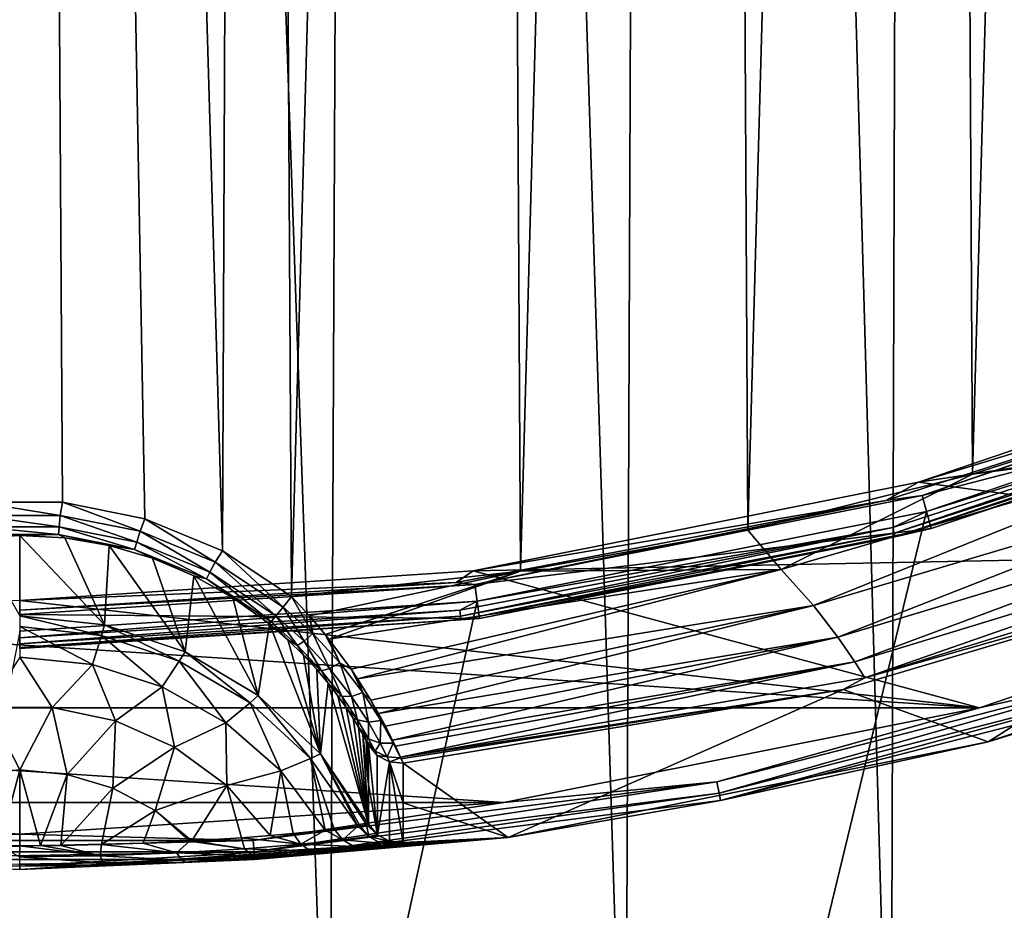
# Model space of a CAD drawing. Header units: metres. Extents: x -23 to 23, y -134 to 23.
# Tile 51 of 88: x 0 to 5.59, y -21.48 to -16.42. Entities that reach past the tile are written whole.
import ezdxf

# ---------------------------------------------------------------- set-up
doc = ezdxf.new("R2010")
doc.units = ezdxf.units.M
doc.layers.add('solid_509541_115_SW0003', color=7, linetype='CONTINUOUS')

msp = doc.modelspace()

# ---------------------------------------------------------------- linework, layer by layer
at = {"layer": 'solid_509541_115_SW0003'}
for points in [[(0.121662, 23.499699), (-0.091866, -23.499727), (-1.734045, 23.492743)], [(0.121662, 23.499699), (1.758287, -23.49254), (-0.091866, -23.499727)], [(1.97001, 23.490631), (1.758287, -23.49254), (0.121662, 23.499699)], [(1.97001, 23.490631), (3.43907, -23.471527), (1.758287, -23.49254)], [(3.626552, 23.468355), (3.43907, -23.471527), (1.97001, 23.490631)], [(3.626552, 23.468355), (4.945945, -23.44101), (3.43907, -23.471527)], [(5.092702, 23.437445), (4.945945, -23.44101), (3.626552, 23.468355)], [(5.092702, 23.437445), (6.289996, -23.404417), (4.945945, -23.44101)], [(6.402203, 23.400955), (6.289996, -23.404417), (5.092702, 23.437445)], [(0.000025, 19.759756, 187.149994), (-1.315328, 19.715925, 187.149994), (-0.235294, -19.163181, 187.149994)], [(0.000025, 19.759756, 187.149994), (-0.235294, -19.163181, 187.149994), (0.242434, -19.163876, 187.149994)], [(0.000025, 19.759756, 187.149994), (0.710692, -19.257198, 187.149994), (1.150832, -19.439016, 187.149994)], [(1.315378, 19.715921, 187.149994), (0.000025, 19.759756, 187.149994), (1.150832, -19.439016, 187.149994)], [(0.000025, 19.759756, 187.149994), (0.242434, -19.163876, 187.149994), (0.710692, -19.257198, 187.149994)], [(1.315378, 19.715921, 187.149994), (1.150832, -19.439016, 187.149994), (1.543689, -19.699366, 187.149994)], [(2.624743, 19.584641, 187.149994), (1.315378, 19.715921, 187.149994), (1.543689, -19.699366, 187.149994)], [(2.843037, -19.554193, 187.149994), (2.624743, 19.584641, 187.149994), (1.543689, -19.699366, 187.149994)], [(2.843037, -19.554193, 187.149994), (3.92238, 19.366522, 187.149994), (2.624743, 19.584641, 187.149994)], [(2.843037, -19.554193, 187.149994), (4.134437, -19.322367, 187.149994), (3.92238, 19.366522, 187.149994)], [(4.134437, -19.322367, 187.149994), (5.202606, 19.062534, 187.149994), (3.92238, 19.366522, 187.149994)], [(4.134437, -19.322367, 187.149994), (5.410711, -19.00449, 187.149994), (5.202606, 19.062534, 187.149994)], [(5.410711, -19.00449, 187.149994), (6.45981, 18.674004, 187.149994), (5.202606, 19.062534, 187.149994)], [(5.410711, -19.00449, 187.149994), (6.664224, -18.602016, 187.149994), (6.45981, 18.674004, 187.149994)], [(19.216677, -5.149261, 132), (-20.21727, -123.999992, 132), (20.217268, -123.999992, 132)], [(19.216677, -5.149261, 132), (18.380257, -7.613242, 132), (-20.21727, -123.999992, 132)], [(18.380257, -7.613242, 132), (17.229248, -9.947311, 132), (-20.21727, -123.999992, 132)], [(17.229248, -9.947311, 132), (15.783389, -12.111149, 132), (-20.21727, -123.999992, 132)], [(15.783389, -12.111149, 132), (14.067729, -14.067499, 132), (-20.21727, -123.999992, 132)], [(14.067729, -14.067499, 132), (12.110964, -15.783548, 132), (-20.21727, -123.999992, 132)], [(12.110964, -15.783548, 132), (9.947301, -17.229231, 132), (-20.21727, -123.999992, 132)], [(9.947301, -17.229231, 132), (7.613472, -18.380177, 132), (-20.21727, -123.999992, 132)], [(5.104181, -19.049519, 136.149994), (7.547089, -18.220285, 136.149994), (10.527315, -18.226208, 136.149994)], [(7.279982, -18.387135, 135.983429), (7.547089, -18.220285, 136.149994), (5.104181, -19.049519, 136.149994)], [(5.104181, -19.049519, 136.149994), (10.527315, -18.226208, 136.149994), (8.057537, -19.444666, 136.149994)], [(7.577258, -18.293119, 135.809937), (5.124702, -19.12565, 135.809937), (7.651558, -18.472496, 132.10524)], [(7.279982, -18.387135, 135.983429), (5.124702, -19.12565, 135.809937), (7.577258, -18.293119, 135.809937)], [(7.613472, -18.380177, 132), (5.148947, -19.216761, 132), (-20.21727, -123.999992, 132)], [(4.918058, -19.154572, 135.983429), (5.124702, -19.12565, 135.809937), (7.279982, -18.387135, 135.983429)], [(4.918058, -19.154572, 135.983429), (7.279982, -18.387135, 135.983429), (5.104181, -19.049519, 136.149994)], [(7.338203, -18.534185, 132.008087), (5.148947, -19.216761, 132), (7.613472, -18.380177, 132)], [(5.124702, -19.12565, 135.809937), (5.174953, -19.313189, 132.10524), (7.651558, -18.472496, 132.10524)], [(7.358236, -18.584782, 132.065384), (7.651558, -18.472496, 132.10524), (5.174953, -19.313189, 132.10524)], [(7.338203, -18.534185, 132.008087), (4.95739, -19.307758, 132.008087), (5.148947, -19.216761, 132)], [(4.965624, -19.339827, 132.031128), (4.95739, -19.307758, 132.008087), (7.338203, -18.534185, 132.008087)], [(7.350391, -18.56497, 132.031128), (4.965624, -19.339827, 132.031128), (7.338203, -18.534185, 132.008087)], [(4.970923, -19.360468, 132.065384), (4.965624, -19.339827, 132.031128), (7.350391, -18.56497, 132.031128)], [(7.358236, -18.584782, 132.065384), (4.970923, -19.360468, 132.065384), (7.350391, -18.56497, 132.031128)], [(7.358236, -18.584782, 132.065384), (5.174953, -19.313189, 132.10524), (4.970923, -19.360468, 132.065384)], [(6.819026, -18.819698, 187.116348), (6.664224, -18.602016, 187.149994), (5.410711, -19.00449, 187.149994)], [(4.322746, -19.544666, 187.116348), (6.819026, -18.819698, 187.116348), (5.410711, -19.00449, 187.149994)], [(4.506398, -19.749544, 187.017532), (6.819026, -18.819698, 187.116348), (4.322746, -19.544666, 187.116348)], [(4.506398, -19.749544, 187.017532), (7.022048, -19.001129, 187.017532), (6.819026, -18.819698, 187.116348)], [(4.322746, -19.544666, 187.116348), (5.410711, -19.00449, 187.149994), (4.134437, -19.322367, 187.149994)], [(4.645318, -19.929537, 186.860199), (7.022048, -19.001129, 187.017532), (4.506398, -19.749544, 187.017532)], [(4.645318, -19.929537, 186.860199), (7.179103, -19.163137, 186.860199), (7.022048, -19.001129, 187.017532)], [(2.574287, -19.552746, 136.149994), (5.104181, -19.049519, 136.149994), (8.057537, -19.444666, 136.149994)], [(4.918058, -19.154572, 135.983429), (5.104181, -19.049519, 136.149994), (2.574287, -19.552746, 136.149994)], [(0.230128, -19.23867, 187.135147), (0.242434, -19.163876, 187.149994), (-0.235294, -19.163181, 187.149994)], [(0.230128, -19.23867, 187.135147), (-0.235294, -19.163181, 187.149994), (-0.231465, -19.238796, 187.135147)], [(0.683142, -19.327961, 187.135117), (0.242434, -19.163876, 187.149994), (0.230128, -19.23867, 187.135147)], [(0.683142, -19.327961, 187.135117), (0.710692, -19.257198, 187.149994), (0.242434, -19.163876, 187.149994)], [(2.478573, -19.619926, 135.983429), (2.584462, -19.630936, 135.809937), (4.918058, -19.154572, 135.983429)], [(2.478573, -19.619926, 135.983429), (4.918058, -19.154572, 135.983429), (2.574287, -19.552746, 136.149994)], [(5.124702, -19.12565, 135.809937), (2.584462, -19.630936, 135.809937), (5.174953, -19.313189, 132.10524)], [(4.918058, -19.154572, 135.983429), (2.584462, -19.630936, 135.809937), (5.124702, -19.12565, 135.809937)], [(4.742161, -20.070263, 186.654968), (7.179103, -19.163137, 186.860199), (4.645318, -19.929537, 186.860199)], [(4.742161, -20.070263, 186.654968), (7.290709, -19.291166, 186.654968), (7.179103, -19.163137, 186.860199)], [(5.148947, -19.216761, 132), (2.596868, -19.72439, 132), (-20.21727, -123.999992, 132)], [(4.95739, -19.307758, 132.008087), (2.596868, -19.72439, 132), (5.148947, -19.216761, 132)], [(0.230128, -19.23867, 187.135147), (-0.231465, -19.238796, 187.135147), (0.22384, -19.303244, 187.092316)], [(-0.231465, -19.238796, 187.135147), (-0.22514, -19.303366, 187.092316), (0.22384, -19.303244, 187.092316)], [(0.230128, -19.23867, 187.135147), (0.22384, -19.303244, 187.092316), (0.664479, -19.390079, 187.09227)], [(0.683142, -19.327961, 187.135117), (0.230128, -19.23867, 187.135147), (0.664479, -19.390079, 187.09227)], [(1.11049, -19.503445, 187.135056), (0.710692, -19.257198, 187.149994), (0.683142, -19.327961, 187.135117)], [(1.11049, -19.503445, 187.135056), (1.150832, -19.439016, 187.149994), (0.710692, -19.257198, 187.149994)], [(0.22384, -19.303244, 187.092316), (-0.22514, -19.303366, 187.092316), (0.219609, -19.346685, 187.027985)], [(-0.22514, -19.303366, 187.092316), (-0.220885, -19.346806, 187.027985), (0.219609, -19.346685, 187.027985)], [(0.22384, -19.303244, 187.092316), (0.219609, -19.346685, 187.027985), (0.651927, -19.431858, 187.027924)], [(0.664479, -19.390079, 187.09227), (0.22384, -19.303244, 187.092316), (0.651927, -19.431858, 187.027924)], [(0.683142, -19.327961, 187.135117), (0.664479, -19.390079, 187.09227), (1.080165, -19.560745, 187.092163)], [(1.11049, -19.503445, 187.135056), (0.683142, -19.327961, 187.135117), (1.080165, -19.560745, 187.092163)], [(4.95739, -19.307758, 132.008087), (2.498395, -19.776836, 132.008087), (2.596868, -19.72439, 132)], [(2.502545, -19.809685, 132.031128), (2.498395, -19.776836, 132.008087), (4.95739, -19.307758, 132.008087)], [(4.965624, -19.339827, 132.031128), (2.502545, -19.809685, 132.031128), (4.95739, -19.307758, 132.008087)], [(2.505216, -19.830826, 132.065384), (2.502545, -19.809685, 132.031128), (4.965624, -19.339827, 132.031128)], [(4.970923, -19.360468, 132.065384), (2.505216, -19.830826, 132.065384), (4.965624, -19.339827, 132.031128)], [(2.584462, -19.630936, 135.809937), (2.609804, -19.823429, 132.10524), (5.174953, -19.313189, 132.10524)], [(4.970923, -19.360468, 132.065384), (5.174953, -19.313189, 132.10524), (2.609804, -19.823429, 132.10524)], [(4.322746, -19.544666, 187.116348), (4.134437, -19.322367, 187.149994), (2.843037, -19.554193, 187.149994)], [(4.799476, -20.160393, 186.415695), (7.290709, -19.291166, 186.654968), (4.742161, -20.070263, 186.654968)], [(4.799476, -20.160393, 186.415695), (7.357712, -19.373705, 186.415695), (7.290709, -19.291166, 186.654968)], [(-0.220885, -19.346806, 187.027985), (-0.254111, -19.36623, 186.95195), (0.001109, -19.351833, 186.951965)], [(0, -19.807735, 140.449997), (0.001109, -19.351833, 186.951965), (-0.254111, -19.36623, 186.95195)], [(0.219609, -19.346685, 187.027985), (-0.220885, -19.346806, 187.027985), (0.001109, -19.351833, 186.951965)], [(0, -19.807735, 140.449997), (0.480952, -19.859737, 140.450516), (0.001109, -19.351833, 186.951965)], [(0.219609, -19.346685, 187.027985), (0.001109, -19.351833, 186.951965), (0.256294, -19.36648, 186.95195)], [(0.480952, -19.859737, 140.450516), (0.256294, -19.36648, 186.95195), (0.001109, -19.351833, 186.951965)], [(0.219609, -19.346685, 187.027985), (0.256294, -19.36648, 186.95195), (0.508118, -19.409962, 186.951904)], [(0.651927, -19.431858, 187.027924), (0.219609, -19.346685, 187.027985), (0.508118, -19.409962, 186.951904)], [(0.480952, -19.859737, 140.450516), (0.508118, -19.409962, 186.951904), (0.256294, -19.36648, 186.95195)], [(0.664479, -19.390079, 187.09227), (0.651927, -19.431858, 187.027924), (1.059781, -19.59926, 187.027786)], [(1.080165, -19.560745, 187.092163), (0.664479, -19.390079, 187.09227), (1.059781, -19.59926, 187.027786)], [(4.970923, -19.360468, 132.065384), (2.609804, -19.823429, 132.10524), (2.505216, -19.830826, 132.065384)], [(4.799476, -20.160393, 186.415695), (7.105896, -19.505684, 186.159805), (7.357712, -19.373705, 186.415695)], [(5.449628, -20.330299, 136.149994), (-5.449628, -20.330299, 136.149994), (-8.057537, -19.444666, 136.149994)], [(0, -19.721495, 136.149994), (5.449628, -20.330299, 136.149994), (-8.057537, -19.444666, 136.149994)], [(0.480952, -19.859737, 140.450516), (0.939672, -20.013338, 140.452011), (0.508118, -19.409962, 186.951904)], [(0.939672, -20.013338, 140.452011), (0.75322, -19.481661, 186.951843), (0.508118, -19.409962, 186.951904)], [(0.651927, -19.431858, 187.027924), (0.508118, -19.409962, 186.951904), (0.75322, -19.481661, 186.951843)], [(0.651927, -19.431858, 187.027924), (0.75322, -19.481661, 186.951843), (0.988472, -19.580603, 186.951767)], [(1.059781, -19.59926, 187.027786), (0.651927, -19.431858, 187.027924), (0.988472, -19.580603, 186.951767)], [(1.495776, -19.758411, 187.134979), (1.150832, -19.439016, 187.149994), (1.11049, -19.503445, 187.135056)], [(1.495776, -19.758411, 187.134979), (1.543689, -19.699366, 187.149994), (1.150832, -19.439016, 187.149994)], [(2.574287, -19.552746, 136.149994), (8.057537, -19.444666, 136.149994), (5.449628, -20.330299, 136.149994)], [(6.527945, -20.090948, 136.165344), (5.449628, -20.330299, 136.149994), (8.057537, -19.444666, 136.149994)], [(0.939672, -20.013338, 140.452011), (0.988472, -19.580603, 186.951767), (0.75322, -19.481661, 186.951843)], [(1.11049, -19.503445, 187.135056), (1.080165, -19.560745, 187.092163), (1.454955, -19.80872, 187.09201)], [(1.495776, -19.758411, 187.134979), (1.11049, -19.503445, 187.135056), (1.454955, -19.80872, 187.09201)], [(5.499392, -20.524012, 136.351959), (7.105896, -19.505684, 186.159805), (4.676371, -20.226147, 186.159805)], [(4.799476, -20.160393, 186.415695), (4.676371, -20.226147, 186.159805), (7.105896, -19.505684, 186.159805)], [(5.499392, -20.524012, 136.351959), (8.131266, -19.630611, 136.351959), (7.105896, -19.505684, 186.159805)], [(2.574287, -19.552746, 136.149994), (5.449628, -20.330299, 136.149994), (0, -19.721495, 136.149994)], [(2.478573, -19.619926, 135.983429), (2.574287, -19.552746, 136.149994), (0, -19.721495, 136.149994)], [(1.080165, -19.560745, 187.092163), (1.059781, -19.59926, 187.027786), (1.42754, -19.842505, 187.027588)], [(1.454955, -19.80872, 187.09201), (1.080165, -19.560745, 187.092163), (1.42754, -19.842505, 187.027588)], [(1.645109, -19.808052, 187.143188), (2.843037, -19.554193, 187.149994), (1.543689, -19.699366, 187.149994)], [(1.645109, -19.808052, 187.143188), (1.734808, -19.913757, 187.123322), (2.843037, -19.554193, 187.149994)], [(1.734808, -19.913757, 187.123322), (1.75583, -19.940166, 187.116257), (2.843037, -19.554193, 187.149994)], [(1.75583, -19.940166, 187.116257), (4.322746, -19.544666, 187.116348), (2.843037, -19.554193, 187.149994)], [(1.882053, -20.112034, 187.047928), (4.322746, -19.544666, 187.116348), (1.75583, -19.940166, 187.116257)], [(1.882053, -20.112034, 187.047928), (1.918461, -20.166363, 187.01738), (4.322746, -19.544666, 187.116348)], [(1.918461, -20.166363, 187.01738), (4.506398, -19.749544, 187.017532), (4.322746, -19.544666, 187.116348)], [(2.478573, -19.619926, 135.983429), (0, -19.775866, 135.983429), (2.584462, -19.630936, 135.809937)], [(2.478573, -19.619926, 135.983429), (0, -19.721495, 136.149994), (0, -19.775866, 135.983429)], [(0.939672, -20.013338, 140.452011), (1.354955, -20.26144, 140.454453), (0.988472, -19.580603, 186.951767)], [(1.354955, -20.26144, 140.454453), (1.21094, -19.705509, 186.951645), (0.988472, -19.580603, 186.951767)], [(1.059781, -19.59926, 187.027786), (0.988472, -19.580603, 186.951767), (1.21094, -19.705509, 186.951645)], [(1.059781, -19.59926, 187.027786), (1.21094, -19.705509, 186.951645), (1.417674, -19.854664, 186.951523)], [(1.42754, -19.842505, 187.027588), (1.059781, -19.59926, 187.027786), (1.417674, -19.854664, 186.951523)], [(2.584462, -19.630936, 135.809937), (0, -19.800329, 135.809937), (2.609804, -19.823429, 132.10524)], [(0, -19.775866, 135.983429), (0, -19.800329, 135.809937), (2.584462, -19.630936, 135.809937)], [(6.56147, -20.194128, 136.274826), (8.131266, -19.630611, 136.351959), (5.499392, -20.524012, 136.351959)], [(2.596868, -19.72439, 132), (0, -19.894623, 132), (-20.21727, -123.999992, 132)], [(0, -19.934021, 132.008087), (0, -19.894623, 132), (2.596868, -19.72439, 132)], [(2.498395, -19.776836, 132.008087), (0, -19.934021, 132.008087), (2.596868, -19.72439, 132)], [(1.354955, -20.26144, 140.454453), (1.417674, -19.854664, 186.951523), (1.21094, -19.705509, 186.951645)], [(1.664214, -19.909025, 187.11911), (1.543689, -19.699366, 187.149994), (1.495776, -19.758411, 187.134979)], [(1.664214, -19.909025, 187.11911), (1.645109, -19.808052, 187.143188), (1.543689, -19.699366, 187.149994)], [(2.498395, -19.776836, 132.008087), (0, -19.967131, 132.031128), (0, -19.934021, 132.008087)], [(2.502545, -19.809685, 132.031128), (0, -19.967131, 132.031128), (2.498395, -19.776836, 132.008087)], [(1.614902, -19.951448, 187.076553), (1.495776, -19.758411, 187.134979), (1.454955, -19.80872, 187.09201)], [(1.664214, -19.909025, 187.11911), (1.495776, -19.758411, 187.134979), (1.614902, -19.951448, 187.076553)], [(1.994051, -20.287657, 186.930099), (4.506398, -19.749544, 187.017532), (1.918461, -20.166363, 187.01738)], [(1.994051, -20.287657, 186.930099), (2.036894, -20.362074, 186.86026), (4.506398, -19.749544, 187.017532)], [(2.036894, -20.362074, 186.86026), (4.645318, -19.929537, 186.860199), (4.506398, -19.749544, 187.017532)], [(-0.000011, -19.869709, 139.947159), (0.463669, -19.919285, 139.947647), (0, -19.807735, 140.449997)], [(2.609804, -19.823429, 132.10524), (0, -19.800329, 135.809937), (0, -19.994486, 132.10524)], [(0.463669, -19.919285, 139.947647), (0.480952, -19.859737, 140.450516), (0, -19.807735, 140.449997)], [(2.502545, -19.809685, 132.031128), (0, -19.988441, 132.065384), (0, -19.967131, 132.031128)], [(2.505216, -19.830826, 132.065384), (0, -19.988441, 132.065384), (2.502545, -19.809685, 132.031128)], [(2.505216, -19.830826, 132.065384), (2.609804, -19.823429, 132.10524), (0, -19.994486, 132.10524)], [(2.505216, -19.830826, 132.065384), (0, -19.994486, 132.10524), (0, -19.988441, 132.065384)], [(1.42754, -19.842505, 187.027588), (1.417674, -19.854664, 186.951523), (1.521777, -19.944622, 186.944214)], [(1.578181, -19.976444, 187.012741), (1.454955, -19.80872, 187.09201), (1.42754, -19.842505, 187.027588)], [(1.578181, -19.976444, 187.012741), (1.42754, -19.842505, 187.027588), (1.521777, -19.944622, 186.944214)], [(1.614902, -19.951448, 187.076553), (1.454955, -19.80872, 187.09201), (1.578181, -19.976444, 187.012741)], [(1.664214, -19.909025, 187.11911), (1.734808, -19.913757, 187.123322), (1.645109, -19.808052, 187.143188)], [(0.41284, -20.085384, 139.470901), (0.463669, -19.919285, 139.947647), (-0.000011, -19.869709, 139.947159)], [(-0.000011, -20.042847, 139.470474), (0.41284, -20.085384, 139.470901), (-0.000011, -19.869709, 139.947159)], [(0.463669, -19.919285, 139.947647), (0.906382, -20.065777, 139.949081), (0.480952, -19.859737, 140.450516)], [(0.906382, -20.065777, 139.949081), (0.939672, -20.013338, 140.452011), (0.480952, -19.859737, 140.450516)], [(1.354955, -20.26144, 140.454453), (1.707603, -20.592571, 140.457687), (1.417674, -19.854664, 186.951523)], [(1.707603, -20.592571, 140.457687), (1.521777, -19.944622, 186.944214), (1.417674, -19.854664, 186.951523)], [(0.41284, -20.085384, 139.470901), (0.808341, -20.211218, 139.472122), (0.463669, -19.919285, 139.947647)], [(0.808341, -20.211218, 139.472122), (0.906382, -20.065777, 139.949081), (0.463669, -19.919285, 139.947647)], [(1.707603, -20.592571, 140.457687), (1.610918, -20.031336, 186.923523), (1.521777, -19.944622, 186.944214)], [(1.578181, -19.976444, 187.012741), (1.521777, -19.944622, 186.944214), (1.610918, -20.031336, 186.923523)], [(1.614902, -19.951448, 187.076553), (1.578181, -19.976444, 187.012741), (1.713585, -20.120272, 186.963257)], [(1.664214, -19.909025, 187.11911), (1.614902, -19.951448, 187.076553), (1.759653, -20.106838, 187.024414)], [(1.759653, -20.106838, 187.024414), (1.614902, -19.951448, 187.076553), (1.713585, -20.120272, 186.963257)], [(1.817237, -20.074261, 187.065231), (1.734808, -19.913757, 187.123322), (1.664214, -19.909025, 187.11911)], [(1.817237, -20.074261, 187.065231), (1.664214, -19.909025, 187.11911), (1.759653, -20.106838, 187.024414)], [(1.817237, -20.074261, 187.065231), (1.75583, -19.940166, 187.116257), (1.734808, -19.913757, 187.123322)], [(1.817237, -20.074261, 187.065231), (1.882053, -20.112034, 187.047928), (1.75583, -19.940166, 187.116257)], [(2.076401, -20.434889, 186.77533), (4.645318, -19.929537, 186.860199), (2.036894, -20.362074, 186.86026)], [(2.076401, -20.434889, 186.77533), (2.116707, -20.513874, 186.655151), (4.645318, -19.929537, 186.860199)], [(2.116707, -20.513874, 186.655151), (4.742161, -20.070263, 186.654968), (4.645318, -19.929537, 186.860199)], [(0.906382, -20.065777, 139.949081), (1.30811, -20.302559, 139.951401), (0.939672, -20.013338, 140.452011)], [(1.30811, -20.302559, 139.951401), (1.354955, -20.26144, 140.454453), (0.939672, -20.013338, 140.452011)], [(1.713585, -20.120272, 186.963257), (1.578181, -19.976444, 187.012741), (1.610918, -20.031336, 186.923523)], [(-0.183725, -20.327997, 139.044785), (0.183897, -20.328016, 139.044785), (-0.000011, -20.042847, 139.470474)], [(0.183897, -20.328016, 139.044785), (0.41284, -20.085384, 139.470901), (-0.000011, -20.042847, 139.470474)], [(0.808341, -20.211218, 139.472122), (1.169869, -20.415054, 139.474121), (0.906382, -20.065777, 139.949081)], [(1.169869, -20.415054, 139.474121), (1.30811, -20.302559, 139.951401), (0.906382, -20.065777, 139.949081)], [(1.707603, -20.592571, 140.457687), (1.686993, -20.113661, 186.890549), (1.610918, -20.031336, 186.923523)], [(1.713585, -20.120272, 186.963257), (1.610918, -20.031336, 186.923523), (1.686993, -20.113661, 186.890549)], [(0.183897, -20.328016, 139.044785), (0.543434, -20.404692, 139.045532), (0.41284, -20.085384, 139.470901)], [(0.543434, -20.404692, 139.045532), (0.808341, -20.211218, 139.472122), (0.41284, -20.085384, 139.470901)], [(1.707603, -20.592571, 140.457687), (1.751865, -20.191008, 186.846237), (1.686993, -20.113661, 186.890549)], [(1.713585, -20.120272, 186.963257), (1.686993, -20.113661, 186.890549), (1.751865, -20.191008, 186.846237)], [(1.759653, -20.106838, 187.024414), (1.713585, -20.120272, 186.963257), (1.828492, -20.265211, 186.872925)], [(1.828492, -20.265211, 186.872925), (1.713585, -20.120272, 186.963257), (1.751865, -20.191008, 186.846237)], [(1.817237, -20.074261, 187.065231), (1.759653, -20.106838, 187.024414), (1.883026, -20.265383, 186.928329)], [(1.883026, -20.265383, 186.928329), (1.759653, -20.106838, 187.024414), (1.828492, -20.265211, 186.872925)], [(1.947979, -20.243992, 186.965302), (1.882053, -20.112034, 187.047928), (1.817237, -20.074261, 187.065231)], [(1.947979, -20.243992, 186.965302), (1.817237, -20.074261, 187.065231), (1.883026, -20.265383, 186.928329)], [(1.947979, -20.243992, 186.965302), (1.918461, -20.166363, 187.01738), (1.882053, -20.112034, 187.047928)], [(2.133116, -20.547565, 186.589508), (4.742161, -20.070263, 186.654968), (2.116707, -20.513874, 186.655151)], [(2.133116, -20.547565, 186.589508), (2.162412, -20.610661, 186.415787), (4.742161, -20.070263, 186.654968)], [(2.162412, -20.610661, 186.415787), (4.799476, -20.160393, 186.415695), (4.742161, -20.070263, 186.654968)], [(3.958406, -20.750694, 136.165344), (5.449628, -20.330299, 136.149994), (6.527945, -20.090948, 136.165344)], [(3.958406, -20.750694, 136.165344), (6.527945, -20.090948, 136.165344), (3.970626, -20.814753, 136.209213)], [(6.527945, -20.090948, 136.165344), (6.548097, -20.152969, 136.209213), (3.970626, -20.814753, 136.209213)], [(1.947979, -20.243992, 186.965302), (1.994051, -20.287657, 186.930099), (1.918461, -20.166363, 187.01738)], [(2.162412, -20.610661, 186.415787), (4.676371, -20.226147, 186.159805), (4.799476, -20.160393, 186.415695)], [(3.970626, -20.814753, 136.209213), (6.548097, -20.152969, 136.209213), (3.978735, -20.857262, 136.274826)], [(6.548097, -20.152969, 136.209213), (6.56147, -20.194128, 136.274826), (3.978735, -20.857262, 136.274826)], [(0.543434, -20.404692, 139.045532), (0.879076, -20.554651, 139.046997), (0.808341, -20.211218, 139.472122)], [(0.879076, -20.554651, 139.046997), (1.169869, -20.415054, 139.474121), (0.808341, -20.211218, 139.472122)], [(1.707603, -20.592571, 140.457687), (1.981315, -20.991428, 140.461609), (1.751865, -20.191008, 186.846237)], [(1.981315, -20.991428, 140.461609), (1.807112, -20.262987, 186.791199), (1.751865, -20.191008, 186.846237)], [(1.828492, -20.265211, 186.872925), (1.751865, -20.191008, 186.846237), (1.807112, -20.262987, 186.791199)], [(2.16625, -20.619295, 186.380722), (4.676371, -20.226147, 186.159805), (2.162412, -20.610661, 186.415787)], [(2.16625, -20.619295, 186.380722), (2.177165, -20.645227, 186.159805), (4.676371, -20.226147, 186.159805)], [(2.773423, -21.06624, 136.351959), (4.676371, -20.226147, 186.159805), (2.177165, -20.645227, 186.159805)], [(2.773423, -21.06624, 136.351959), (5.499392, -20.524012, 136.351959), (4.676371, -20.226147, 186.159805)], [(3.978735, -20.857262, 136.274826), (6.56147, -20.194128, 136.274826), (5.499392, -20.524012, 136.351959)], [(1.30811, -20.302559, 139.951401), (1.650689, -20.618923, 139.954498), (1.354955, -20.26144, 140.454453)], [(1.650689, -20.618923, 139.954498), (1.707603, -20.592571, 140.457687), (1.354955, -20.26144, 140.454453)], [(1.981315, -20.991428, 140.461609), (1.853893, -20.329115, 186.725769), (1.807112, -20.262987, 186.791199)], [(1.828492, -20.265211, 186.872925), (1.807112, -20.262987, 186.791199), (1.853893, -20.329115, 186.725769)], [(1.918393, -20.398445, 186.740067), (1.828492, -20.265211, 186.872925), (1.853893, -20.329115, 186.725769)], [(1.883026, -20.265383, 186.928329), (1.828492, -20.265211, 186.872925), (1.918393, -20.398445, 186.740067)], [(1.947979, -20.243992, 186.965302), (1.883026, -20.265383, 186.928329), (1.979581, -20.412489, 186.785919)], [(1.979581, -20.412489, 186.785919), (1.883026, -20.265383, 186.928329), (1.918393, -20.398445, 186.740067)], [(2.050319, -20.402267, 186.816498), (1.994051, -20.287657, 186.930099), (1.947979, -20.243992, 186.965302)], [(2.050319, -20.402267, 186.816498), (1.947979, -20.243992, 186.965302), (1.979581, -20.412489, 186.785919)], [(2.050319, -20.402267, 186.816498), (2.036894, -20.362074, 186.86026), (1.994051, -20.287657, 186.930099)], [(2.748143, -20.867846, 136.149994), (-2.748143, -20.867846, 136.149994), (-5.449628, -20.330299, 136.149994)], [(5.449628, -20.330299, 136.149994), (2.748143, -20.867846, 136.149994), (-5.449628, -20.330299, 136.149994)], [(-0.269329, -20.708494, 138.691666), (0.000244, -20.682207, 138.691406), (-0.183725, -20.327997, 139.044785)], [(0.000244, -20.682207, 138.691406), (0.183897, -20.328016, 139.044785), (-0.183725, -20.327997, 139.044785)], [(0.000244, -20.682207, 138.691406), (0.269807, -20.70859, 138.691666), (0.183897, -20.328016, 139.044785)], [(0.269807, -20.70859, 138.691666), (0.543434, -20.404692, 139.045532), (0.183897, -20.328016, 139.044785)], [(1.169869, -20.415054, 139.474121), (1.482229, -20.688332, 139.476807), (1.30811, -20.302559, 139.951401)], [(1.482229, -20.688332, 139.476807), (1.650689, -20.618923, 139.954498), (1.30811, -20.302559, 139.951401)], [(1.981315, -20.991428, 140.461609), (1.89289, -20.388508, 186.650269), (1.853893, -20.329115, 186.725769)], [(1.918393, -20.398445, 186.740067), (1.853893, -20.329115, 186.725769), (1.89289, -20.388508, 186.650269)], [(3.958406, -20.750694, 136.165344), (2.748143, -20.867846, 136.149994), (5.449628, -20.330299, 136.149994)], [(0.269807, -20.70859, 138.691666), (0.529167, -20.78664, 138.692429), (0.543434, -20.404692, 139.045532)], [(0.529167, -20.78664, 138.692429), (0.879076, -20.554651, 139.046997), (0.543434, -20.404692, 139.045532)], [(1.981315, -20.991428, 140.461609), (1.924531, -20.440052, 186.565292), (1.89289, -20.388508, 186.650269)], [(1.918393, -20.398445, 186.740067), (1.89289, -20.388508, 186.650269), (1.924531, -20.440052, 186.565292)], [(1.981247, -20.505823, 186.569519), (1.918393, -20.398445, 186.740067), (1.924531, -20.440052, 186.565292)], [(1.979581, -20.412489, 186.785919), (1.918393, -20.398445, 186.740067), (1.981247, -20.505823, 186.569519)], [(2.050319, -20.402267, 186.816498), (1.979581, -20.412489, 186.785919), (2.046828, -20.531693, 186.60228)], [(2.050319, -20.402267, 186.816498), (2.076401, -20.434889, 186.77533), (2.036894, -20.362074, 186.86026)], [(2.12144, -20.530886, 186.6241), (2.050319, -20.402267, 186.816498), (2.046828, -20.531693, 186.60228)], [(2.12144, -20.530886, 186.6241), (2.076401, -20.434889, 186.77533), (2.050319, -20.402267, 186.816498)], [(0.879076, -20.554651, 139.046997), (1.176067, -20.771303, 139.049118), (1.169869, -20.415054, 139.474121)], [(1.176067, -20.771303, 139.049118), (1.482229, -20.688332, 139.476807), (1.169869, -20.415054, 139.474121)], [(1.981315, -20.991428, 140.461609), (1.949005, -20.482372, 186.471695), (1.924531, -20.440052, 186.565292)], [(1.981247, -20.505823, 186.569519), (1.924531, -20.440052, 186.565292), (1.949005, -20.482372, 186.471695)], [(2.046828, -20.531693, 186.60228), (1.979581, -20.412489, 186.785919), (1.981247, -20.505823, 186.569519)], [(2.12144, -20.530886, 186.6241), (2.116707, -20.513874, 186.655151), (2.076401, -20.434889, 186.77533)], [(1.949005, -20.482372, 186.471695), (1.981315, -20.991428, 140.461609), (1.980751, -20.766222, 163.325653)], [(1.981247, -20.505823, 186.569519), (1.949005, -20.482372, 186.471695), (1.966388, -20.51405, 186.37117)], [(1.980751, -20.766222, 163.325653), (1.966388, -20.51405, 186.37117), (1.949005, -20.482372, 186.471695)], [(2.017736, -20.57572, 186.371582), (1.981247, -20.505823, 186.569519), (1.966388, -20.51405, 186.37117)], [(2.017736, -20.57572, 186.371582), (1.966388, -20.51405, 186.37117), (1.976742, -20.533909, 186.266052)], [(1.980751, -20.766222, 163.325653), (1.976742, -20.533909, 186.266052), (1.966388, -20.51405, 186.37117)], [(2.046828, -20.531693, 186.60228), (1.981247, -20.505823, 186.569519), (2.017736, -20.57572, 186.371582)], [(2.12144, -20.530886, 186.6241), (2.133116, -20.547565, 186.589508), (2.116707, -20.513874, 186.655151)], [(0.529167, -20.78664, 138.692429), (0.768515, -20.91341, 138.69368), (0.879076, -20.554651, 139.046997)], [(0.768515, -20.91341, 138.69368), (1.176067, -20.771303, 139.049118), (0.879076, -20.554651, 139.046997)], [(2.017736, -20.57572, 186.371582), (1.976742, -20.533909, 186.266052), (1.980176, -20.541302, 186.158768)], [(1.980751, -20.766222, 163.325653), (1.980176, -20.541302, 186.158768), (1.976742, -20.533909, 186.266052)], [(2.031088, -21.051685, 140.462204), (1.980176, -20.541302, 186.158768), (1.980751, -20.766222, 163.325653)], [(2.02962, -20.601187, 186.159363), (2.017736, -20.57572, 186.371582), (1.980176, -20.541302, 186.158768)], [(2.031088, -21.051685, 140.462204), (2.02962, -20.601187, 186.159363), (1.980176, -20.541302, 186.158768)], [(2.085639, -20.609446, 186.388763), (2.046828, -20.531693, 186.60228), (2.017736, -20.57572, 186.371582)], [(2.12144, -20.530886, 186.6241), (2.046828, -20.531693, 186.60228), (2.085639, -20.609446, 186.388763)], [(2.162352, -20.614861, 186.400131), (2.12144, -20.530886, 186.6241), (2.085639, -20.609446, 186.388763)], [(2.162352, -20.614861, 186.400131), (2.133116, -20.547565, 186.589508), (2.12144, -20.530886, 186.6241)], [(2.162352, -20.614861, 186.400131), (2.162412, -20.610661, 186.415787), (2.133116, -20.547565, 186.589508)], [(3.978735, -20.857262, 136.274826), (5.499392, -20.524012, 136.351959), (2.773423, -21.06624, 136.351959)], [(1.482229, -20.688332, 139.476807), (1.734886, -21.025053, 139.478851), (1.650689, -20.618923, 139.954498)], [(1.650689, -20.618923, 139.954498), (1.919698, -21.002705, 139.957855), (1.707603, -20.592571, 140.457687)], [(1.786405, -21.019167, 139.581635), (1.919698, -21.002705, 139.957855), (1.650689, -20.618923, 139.954498)], [(1.734886, -21.025053, 139.478851), (1.786405, -21.019167, 139.581635), (1.650689, -20.618923, 139.954498)], [(1.968937, -20.99498, 140.234222), (1.981315, -20.991428, 140.461609), (1.707603, -20.592571, 140.457687)], [(1.93192, -21.000961, 140.009842), (1.968937, -20.99498, 140.234222), (1.707603, -20.592571, 140.457687)], [(1.919698, -21.002705, 139.957855), (1.93192, -21.000961, 140.009842), (1.707603, -20.592571, 140.457687)], [(2.085639, -20.609446, 186.388763), (2.017736, -20.57572, 186.371582), (2.02962, -20.601187, 186.159363)], [(2.099263, -20.638058, 186.159729), (2.085639, -20.609446, 186.388763), (2.02962, -20.601187, 186.159363)], [(2.031088, -21.051685, 140.462204), (2.099263, -20.638058, 186.159729), (2.02962, -20.601187, 186.159363)], [(2.162352, -20.614861, 186.400131), (2.085639, -20.609446, 186.388763), (2.099263, -20.638058, 186.159729)], [(2.099263, -20.638058, 186.159729), (2.177165, -20.645227, 186.159805), (2.162352, -20.614861, 186.400131)], [(2.162352, -20.614861, 186.400131), (2.16625, -20.619295, 186.380722), (2.162412, -20.610661, 186.415787)], [(2.177165, -20.645227, 186.159805), (2.16625, -20.619295, 186.380722), (2.162352, -20.614861, 186.400131)], [(-0.115448, -21.112959, 138.433243), (0.000244, -20.682207, 138.691406), (-0.269329, -20.708494, 138.691666)], [(-0.115448, -21.112959, 138.433243), (0.001407, -21.113289, 138.429825), (0.000244, -20.682207, 138.691406)], [(0.118163, -21.112947, 138.433395), (0.269807, -20.70859, 138.691666), (0.000244, -20.682207, 138.691406)], [(0.001407, -21.113289, 138.429825), (0.118163, -21.112947, 138.433395), (0.000244, -20.682207, 138.691406)], [(2.031088, -21.051685, 140.462204), (2.100231, -21.088291, 140.462555), (2.099263, -20.638058, 186.159729)], [(2.177571, -20.869753, 163.378952), (2.177165, -20.645227, 186.159805), (2.099263, -20.638058, 186.159729)], [(2.099263, -20.638058, 186.159729), (2.17797, -21.095587, 140.462631), (2.177571, -20.869753, 163.378952)], [(2.100231, -21.088291, 140.462555), (2.17797, -21.095587, 140.462631), (2.099263, -20.638058, 186.159729)], [(2.773423, -21.06624, 136.351959), (2.177165, -20.645227, 186.159805), (2.177571, -20.869753, 163.378952)], [(0.118163, -21.112947, 138.433395), (0.234059, -21.111807, 138.44397), (0.269807, -20.70859, 138.691666)], [(0.234059, -21.111807, 138.44397), (0.529167, -20.78664, 138.692429), (0.269807, -20.70859, 138.691666)], [(1.176067, -20.771303, 139.049118), (1.421724, -21.054819, 139.045319), (1.482229, -20.688332, 139.476807)], [(1.421724, -21.054819, 139.045319), (1.552951, -21.043341, 139.198456), (1.482229, -20.688332, 139.476807)], [(1.552951, -21.043341, 139.198456), (1.734886, -21.025053, 139.478851), (1.482229, -20.688332, 139.476807)], [(0.234059, -21.111807, 138.44397), (0.463791, -21.107262, 138.486053), (0.529167, -20.78664, 138.692429)], [(0.463791, -21.107262, 138.486053), (0.768515, -20.91341, 138.69368), (0.529167, -20.78664, 138.692429)], [(0.768515, -20.91341, 138.69368), (0.978245, -21.085957, 138.694031), (1.176067, -20.771303, 139.049118)], [(0.978245, -21.085957, 138.694031), (1.259704, -21.067568, 138.892365), (1.176067, -20.771303, 139.049118)], [(1.259704, -21.067568, 138.892365), (1.421724, -21.054819, 139.045319), (1.176067, -20.771303, 139.049118)], [(1.326442, -21.083187, 136.165344), (2.748143, -20.867846, 136.149994), (3.958406, -20.750694, 136.165344)], [(1.326442, -21.083187, 136.165344), (3.958406, -20.750694, 136.165344), (1.330537, -21.148273, 136.209213)], [(3.958406, -20.750694, 136.165344), (3.970626, -20.814753, 136.209213), (1.330537, -21.148273, 136.209213)], [(2.031088, -21.051685, 140.462204), (1.980751, -20.766222, 163.325653), (1.981315, -20.991428, 140.461609)], [(1.330537, -21.148273, 136.209213), (3.970626, -20.814753, 136.209213), (1.333254, -21.191463, 136.274826)], [(3.970626, -20.814753, 136.209213), (3.978735, -20.857262, 136.274826), (1.333254, -21.191463, 136.274826)], [(2.748143, -20.867846, 136.149994), (0, -21.048012, 136.149994), (-2.748143, -20.867846, 136.149994)], [(-1.326442, -21.083187, 136.165344), (-2.748143, -20.867846, 136.149994), (0, -21.048012, 136.149994)], [(1.326442, -21.083187, 136.165344), (0, -21.048012, 136.149994), (2.748143, -20.867846, 136.149994)], [(1.333254, -21.191463, 136.274826), (3.978735, -20.857262, 136.274826), (2.773423, -21.06624, 136.351959)], [(2.773423, -21.06624, 136.351959), (2.177571, -20.869753, 163.378952), (2.17797, -21.095587, 140.462631)], [(0.463791, -21.107262, 138.486053), (0.701428, -21.099329, 138.560989), (0.768515, -20.91341, 138.69368)], [(0.701428, -21.099329, 138.560989), (0.964832, -21.08675, 138.686279), (0.768515, -20.91341, 138.69368)], [(0.964832, -21.08675, 138.686279), (0.978245, -21.085957, 138.694031), (0.768515, -20.91341, 138.69368)], [(1.834692, -21.079762, 139.569275), (1.786405, -21.019167, 139.581635), (1.734886, -21.025053, 139.478851)], [(1.834692, -21.079762, 139.569275), (1.919698, -21.002705, 139.957855), (1.786405, -21.019167, 139.581635)], [(1.834692, -21.079762, 139.569275), (1.9815, -21.061249, 140.004913), (1.919698, -21.002705, 139.957855)], [(1.9815, -21.061249, 140.004913), (1.93192, -21.000961, 140.009842), (1.919698, -21.002705, 139.957855)], [(1.9815, -21.061249, 140.004913), (1.968937, -20.99498, 140.234222), (1.93192, -21.000961, 140.009842)], [(2.031088, -21.051685, 140.462204), (1.981315, -20.991428, 140.461609), (1.968937, -20.99498, 140.234222)], [(1.9815, -21.061249, 140.004913), (2.031088, -21.051685, 140.462204), (1.968937, -20.99498, 140.234222)], [(-1.326442, -21.083187, 136.165344), (0, -21.048012, 136.149994), (1.326442, -21.083187, 136.165344)], [(0, -21.24802, 136.351959), (2.773423, -21.06624, 136.351959), (0.001552, -21.22941, 138.250214)], [(1.333254, -21.191463, 136.274826), (2.773423, -21.06624, 136.351959), (0, -21.24802, 136.351959)], [(2.773423, -21.06624, 136.351959), (0.481712, -21.223408, 138.304855), (0.001552, -21.22941, 138.250214)], [(2.773423, -21.06624, 136.351959), (0.938913, -21.206522, 138.46579), (0.481712, -21.223408, 138.304855)], [(2.773423, -21.06624, 136.351959), (1.35111, -21.181694, 138.726318), (0.938913, -21.206522, 138.46579)], [(1.277083, -21.130827, 138.844971), (1.259704, -21.067568, 138.892365), (0.978245, -21.085957, 138.694031)], [(1.596533, -21.104345, 139.176041), (1.421724, -21.054819, 139.045319), (1.259704, -21.067568, 138.892365)], [(1.277083, -21.130827, 138.844971), (1.596533, -21.104345, 139.176041), (1.259704, -21.067568, 138.892365)], [(2.773423, -21.06624, 136.351959), (1.69759, -21.153313, 139.075211), (1.35111, -21.181694, 138.726318)], [(1.596533, -21.104345, 139.176041), (1.552951, -21.043341, 139.198456), (1.421724, -21.054819, 139.045319)], [(1.596533, -21.104345, 139.176041), (1.734886, -21.025053, 139.478851), (1.552951, -21.043341, 139.198456)], [(1.596533, -21.104345, 139.176041), (1.834692, -21.079762, 139.569275), (1.734886, -21.025053, 139.478851)], [(2.773423, -21.06624, 136.351959), (1.840189, -21.139393, 139.277786), (1.69759, -21.153313, 139.075211)], [(2.049119, -21.098146, 139.991241), (1.9815, -21.061249, 140.004913), (1.834692, -21.079762, 139.569275)], [(2.773423, -21.06624, 136.351959), (1.959638, -21.126507, 139.49585), (1.840189, -21.139393, 139.277786)], [(2.773423, -21.06624, 136.351959), (2.054275, -21.115242, 139.726563), (1.959638, -21.126507, 139.49585)], [(1.9815, -21.061249, 140.004913), (2.100231, -21.088291, 140.462555), (2.031088, -21.051685, 140.462204)], [(2.049119, -21.098146, 139.991241), (2.100231, -21.088291, 140.462555), (1.9815, -21.061249, 140.004913)], [(2.773423, -21.06624, 136.351959), (2.122776, -21.106096, 139.966965), (2.054275, -21.115242, 139.726563)], [(2.773423, -21.06624, 136.351959), (2.164188, -21.099461, 140.213593), (2.122776, -21.106096, 139.966965)], [(2.773423, -21.06624, 136.351959), (2.17797, -21.095587, 140.462631), (2.164188, -21.099461, 140.213593)], [(1.326442, -21.083187, 136.165344), (1.330537, -21.148273, 136.209213), (-1.330537, -21.148273, 136.209213)], [(-1.326442, -21.083187, 136.165344), (1.326442, -21.083187, 136.165344), (-1.330537, -21.148273, 136.209213)], [(-0.000497, -21.176519, 138.383759), (0.001407, -21.113289, 138.429825), (-0.115448, -21.112959, 138.433243)], [(-0.000497, -21.176519, 138.383759), (0.457613, -21.170719, 138.437042), (0.001407, -21.113289, 138.429825)], [(0.457613, -21.170719, 138.437042), (0.118163, -21.112947, 138.433395), (0.001407, -21.113289, 138.429825)], [(0.457613, -21.170719, 138.437042), (0.234059, -21.111807, 138.44397), (0.118163, -21.112947, 138.433395)], [(0.457613, -21.170719, 138.437042), (0.463791, -21.107262, 138.486053), (0.234059, -21.111807, 138.44397)], [(0.457613, -21.170719, 138.437042), (0.891031, -21.154436, 138.593857), (0.463791, -21.107262, 138.486053)], [(0.891031, -21.154436, 138.593857), (0.701428, -21.099329, 138.560989), (0.463791, -21.107262, 138.486053)], [(0.891031, -21.154436, 138.593857), (0.964832, -21.08675, 138.686279), (0.701428, -21.099329, 138.560989)], [(0.891031, -21.154436, 138.593857), (1.277083, -21.130827, 138.844971), (0.964832, -21.08675, 138.686279)], [(1.3219, -21.169968, 138.794174), (1.277083, -21.130827, 138.844971), (0.891031, -21.154436, 138.593857)], [(1.277083, -21.130827, 138.844971), (0.978245, -21.085957, 138.694031), (0.964832, -21.08675, 138.686279)], [(1.651937, -21.142609, 139.1362), (1.596533, -21.104345, 139.176041), (1.277083, -21.130827, 138.844971)], [(1.3219, -21.169968, 138.794174), (1.651937, -21.142609, 139.1362), (1.277083, -21.130827, 138.844971)], [(1.89773, -21.117237, 139.542023), (1.834692, -21.079762, 139.569275), (1.596533, -21.104345, 139.176041)], [(1.651937, -21.142609, 139.1362), (1.89773, -21.117237, 139.542023), (1.596533, -21.104345, 139.176041)], [(1.651937, -21.142609, 139.1362), (1.959638, -21.126507, 139.49585), (1.89773, -21.117237, 139.542023)], [(1.651937, -21.142609, 139.1362), (1.840189, -21.139393, 139.277786), (1.959638, -21.126507, 139.49585)], [(1.89773, -21.117237, 139.542023), (2.049119, -21.098146, 139.991241), (1.834692, -21.079762, 139.569275)], [(1.89773, -21.117237, 139.542023), (2.122776, -21.106096, 139.966965), (2.049119, -21.098146, 139.991241)], [(1.89773, -21.117237, 139.542023), (2.054275, -21.115242, 139.726563), (2.122776, -21.106096, 139.966965)], [(1.89773, -21.117237, 139.542023), (1.959638, -21.126507, 139.49585), (2.054275, -21.115242, 139.726563)], [(2.049119, -21.098146, 139.991241), (2.17797, -21.095587, 140.462631), (2.100231, -21.088291, 140.462555)], [(2.049119, -21.098146, 139.991241), (2.164188, -21.099461, 140.213593), (2.17797, -21.095587, 140.462631)], [(2.049119, -21.098146, 139.991241), (2.122776, -21.106096, 139.966965), (2.164188, -21.099461, 140.213593)], [(1.330537, -21.148273, 136.209213), (1.333254, -21.191463, 136.274826), (-1.333254, -21.191463, 136.274826)], [(-1.330537, -21.148273, 136.209213), (1.330537, -21.148273, 136.209213), (-1.333254, -21.191463, 136.274826)], [(-0.000515, -21.217247, 138.316971), (0.473954, -21.211239, 138.372131), (-0.000497, -21.176519, 138.383759)], [(0.473954, -21.211239, 138.372131), (0.457613, -21.170719, 138.437042), (-0.000497, -21.176519, 138.383759)], [(0.922621, -21.194384, 138.53447), (0.891031, -21.154436, 138.593857), (0.457613, -21.170719, 138.437042)], [(0.473954, -21.211239, 138.372131), (0.922621, -21.194384, 138.53447), (0.457613, -21.170719, 138.437042)], [(0.922621, -21.194384, 138.53447), (1.3219, -21.169968, 138.794174), (0.891031, -21.154436, 138.593857)], [(0.922621, -21.194384, 138.53447), (1.35111, -21.181694, 138.726318), (1.3219, -21.169968, 138.794174)], [(0.922621, -21.194384, 138.53447), (0.938913, -21.206522, 138.46579), (1.35111, -21.181694, 138.726318)], [(1.3219, -21.169968, 138.794174), (1.69759, -21.153313, 139.075211), (1.651937, -21.142609, 139.1362)], [(1.3219, -21.169968, 138.794174), (1.35111, -21.181694, 138.726318), (1.69759, -21.153313, 139.075211)], [(1.651937, -21.142609, 139.1362), (1.69759, -21.153313, 139.075211), (1.840189, -21.139393, 139.277786)], [(-1.333254, -21.191463, 136.274826), (1.333254, -21.191463, 136.274826), (0, -21.24802, 136.351959)], [(-0.000515, -21.217247, 138.316971), (-0.478698, -21.223482, 138.304153), (0.001552, -21.22941, 138.250214)], [(0, -21.24802, 136.351959), (0.001552, -21.22941, 138.250214), (-0.478698, -21.223482, 138.304153)], [(-0.000515, -21.217247, 138.316971), (0.481712, -21.223408, 138.304855), (0.473954, -21.211239, 138.372131)], [(-0.000515, -21.217247, 138.316971), (0.001552, -21.22941, 138.250214), (0.481712, -21.223408, 138.304855)], [(0.473954, -21.211239, 138.372131), (0.938913, -21.206522, 138.46579), (0.922621, -21.194384, 138.53447)], [(0.473954, -21.211239, 138.372131), (0.481712, -21.223408, 138.304855), (0.938913, -21.206522, 138.46579)]]:
    msp.add_3dface(points, dxfattribs=at)

doc.saveas('drawing.dxf')
